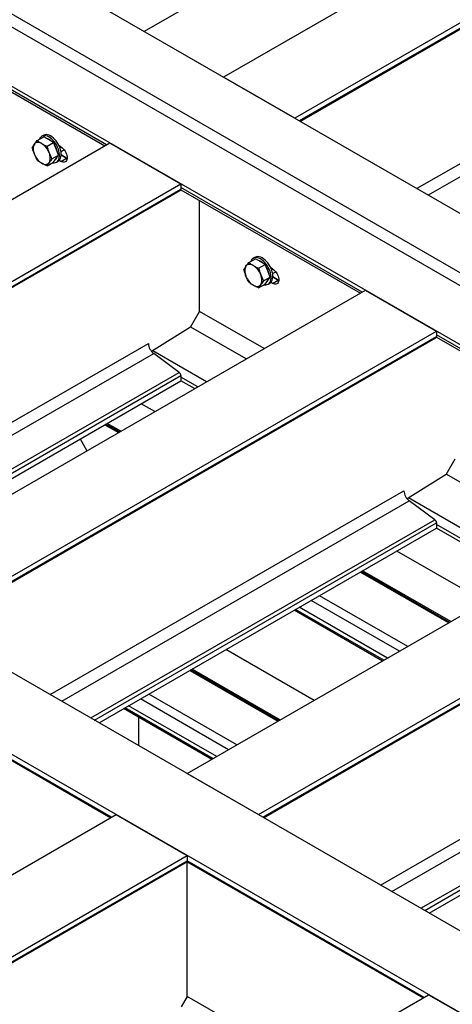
# Model space of a CAD drawing. Header units: millimetres. Extents: x 0 to 25230, y 0 to 17820.
# Tile 197 of 244: x 16445 to 16982, y 12108 to 13333. Entities that reach past the tile are written whole.
import ezdxf

# ---------------------------------------------------------------- set-up
doc = ezdxf.new("R2010")
doc.units = ezdxf.units.MM
doc.linetypes.add('SLD-Sólida', pattern=[0])
doc.layers.add('REFERÊNCIAS', color=9, linetype='SLD-Sólida')

msp = doc.modelspace()

# ---------------------------------------------------------------- linework, layer by layer
at = {"layer": 'REFERÊNCIAS', "linetype": 'SLD-Sólida', "lineweight": 25, "ltscale": 30}
for p, q in [((17123.4, 13506.5), (16698.5, 13261.2)), ((17211.7, 13455.4), (16786.8, 13210.1)), ((17211.7, 13449), (16792.4, 13206.9)), ((16380.6, 13444.7), (20934.4, 10815.8)), ((16812.6, 13440.9), (16599.8, 13318.1)), ((16793.5, 13206.3), (17211, 13447.4)), ((20856.6, 10770.9), (16302.8, 13399.8)), ((16317, 13407.9), (20870.7, 10779.1)), ((20793, 10734.2), (16239.2, 13363)), ((16553.1, 13177.3), (16294.6, 13326.5)), ((16292.3, 13325.1), (16550.8, 13175.9)), ((16786.8, 13210.1), (16698.5, 13261.2)), ((17171.4, 13257), (16938.6, 13122.6)), ((17177.9, 13244.4), (16952.7, 13114.4)), ((15925.7, 12815), (16557, 13179.5)), ((16466.9, 13182.5), (16475, 13187.2)), ((16474.4, 13188.9), (16472.3, 13187.7)), ((16481.1, 13183.6), (16475, 13187.2)), ((16479.1, 13175.4), (16487.2, 13180.1)), ((16487.2, 13180.1), (16481.1, 13183.6)), ((16490.3, 13172.2), (16487.2, 13180.1)), ((16557, 13179.5), (16645.4, 13128.5)), ((16493.4, 13164.3), (16490.3, 13172.2)), ((16496.4, 13174.5), (16494.2, 13175.8)), ((16496.5, 13168.7), (16500.4, 13171)), ((16500, 13170.8), (16500.9, 13170.3)), ((16479.1, 13150.9), (16487.2, 13155.6)), ((16485.2, 13159.6), (16493.4, 13164.3)), ((16487.2, 13155.6), (16490.3, 13160)), ((16490.3, 13160), (16493.4, 13164.3)), ((16490.8, 13155.6), (16492.9, 13156.9)), ((16496.4, 13156.5), (16494.2, 13157.8)), ((16496.4, 13156.5), (16503.5, 13160.6)), ((16503.5, 13160.6), (16496.7, 13164.5)), ((16496.7, 13164.5), (16503.5, 13160.6)), ((16503.5, 13160.6), (16504.2, 13161)), ((16504.1, 13160.3), (16503.5, 13160.6)), ((16503.5, 13160.6), (16504.1, 13160.3)), ((16503.5, 13160.6), (16503.5, 13160.6)), ((16014, 12764), (16645.4, 13128.5)), ((16019.6, 12760.8), (16645.4, 13122)), ((16020.7, 12760.2), (16644.7, 13120.4)), ((16645.3, 13121.3), (16868.3, 12992.6)), ((16645.4, 13128.5), (16645.4, 13122)), ((16870.6, 12994), (16645.4, 13124)), ((16668.7, 12969.7), (16668.7, 13107.8)), ((16729.7, 13030.7), (16737.9, 13035.4)), ((16737.3, 13037.1), (16735.2, 13035.9)), ((16744, 13031.9), (16737.9, 13035.4)), ((16750.1, 13028.4), (16744, 13031.9)), ((16742, 13023.7), (16750.1, 13028.4)), ((16753.2, 13020.5), (16750.1, 13028.4)), ((16756.2, 13012.6), (16753.2, 13020.5)), ((16759.3, 13022.8), (16757.1, 13024)), ((16748.1, 13007.9), (16756.2, 13012.6)), ((16750.1, 13003.9), (16753.2, 13008.2)), ((16753.2, 13008.2), (16756.2, 13012.6)), ((16759.3, 13017), (16763.2, 13019.2)), ((16759.3, 13004.8), (16766.3, 13008.9)), ((16759.6, 13012.8), (16766.4, 13008.9)), ((16766.3, 13008.9), (16759.6, 13012.7)), ((16762.9, 13019), (16763.7, 13018.5)), ((16767, 13008.5), (16766.3, 13008.9)), ((16766.3, 13008.9), (16766.4, 13008.9)), ((16766.4, 13008.9), (16767, 13009.3)), ((16766.4, 13008.9), (16767, 13008.5)), ((20161.6, 10369.7), (15607.8, 12998.5)), ((16243.1, 12631.8), (16874.5, 12996.2)), ((16742, 12999.2), (16750.1, 13003.9)), ((16753.7, 13003.9), (16755.8, 13005.1)), ((16759.3, 13004.8), (16757.1, 13006.1)), ((16874.5, 12996.2), (16962.9, 12945.2)), ((16657.4, 12950.2), (16668.7, 12969.7)), ((16748.7, 12923.6), (16668.7, 12969.8)), ((20073.2, 10318.7), (15519.4, 12947.5)), ((16657.4, 12950.2), (16608.9, 12920.1)), ((16726.5, 12910.8), (16657.6, 12950.5)), ((16331.5, 12580.7), (16962.9, 12945.2)), ((16337.1, 12577.5), (16962.9, 12938.8)), ((16338.2, 12576.9), (16962.2, 12937.1)), ((16962.8, 12938), (17278.4, 12755.9)), ((16962.9, 12945.2), (16962.9, 12938.8)), ((17280.7, 12757.2), (16962.9, 12940.7)), ((16165.8, 12676.4), (16605, 12930)), ((16179.9, 12668.3), (16611.6, 12917.5)), ((16677.4, 12882.4), (16610.5, 12921)), ((16643.3, 12894.1), (16611.6, 12917.5)), ((16216, 12647.5), (16643.3, 12894.1)), ((16220.6, 12644.8), (16645.4, 12890)), ((16645.4, 12890), (16645.4, 12883.5)), ((16666.3, 12876), (16645.4, 12888.1)), ((16226.2, 12641.5), (16645.4, 12883.5)), ((16662.4, 12873.8), (16645.4, 12883.5)), ((16613, 12845.3), (16596.1, 12855.1)), ((16551, 12829), (16567.9, 12819.3)), ((16569, 12819.9), (16552, 12829.6)), ((16570.6, 12820.8), (16553.7, 12830.6)), ((16520.2, 12811.3), (16528.7, 12796.6)), ((16974.9, 12766.9), (16986.2, 12786.5)), ((16974.9, 12766.9), (16926.4, 12736.8)), ((17136.6, 12674), (16975.1, 12767.3)), ((16653.3, 12395), (17284.6, 12759.5)), ((16483.2, 12493.2), (16922.5, 12746.8)), ((17087.5, 12645.7), (16928, 12737.8)), ((16497.4, 12485), (16929.1, 12734.2)), ((16960.7, 12710.8), (16929.1, 12734.2)), ((16533.5, 12464.2), (16960.7, 12710.8)), ((16538.1, 12461.5), (16962.9, 12706.7)), ((16741.7, 12344), (17373, 12708.5)), ((16747.2, 12340.7), (17373, 12702)), ((16962.9, 12706.7), (16962.9, 12700.3)), ((17076.4, 12639.3), (16962.9, 12704.8)), ((16543.7, 12458.3), (16962.9, 12700.3)), ((16748.3, 12340.1), (17372.3, 12700.4)), ((17072.5, 12637), (16962.9, 12700.3)), ((17023.1, 12608.5), (16913.6, 12671.8)), ((16868.5, 12645.7), (16978.1, 12582.5)), ((16979.1, 12583.1), (16869.5, 12646.3)), ((16980.7, 12584), (16871.1, 12647.3)), ((16927.1, 12553.1), (16817.5, 12616.3)), ((16916.8, 12547.1), (16807.2, 12610.4)), ((16895.9, 12535), (16786.3, 12598.3)), ((16897.5, 12536), (16787.9, 12599.2)), ((16902.1, 12538.6), (16792.5, 12601.9)), ((16811, 12486.1), (16701.4, 12549.3)), ((16242.9, 12522.2), (16558.3, 12340.1)), ((16559.3, 12340.7), (16243.1, 12523.3)), ((16656.4, 12523.3), (16765.9, 12460)), ((16767, 12460.6), (16657.4, 12523.9)), ((16768.6, 12461.6), (16659, 12524.8)), ((16893.4, 12256.4), (17332.7, 12510)), ((16715, 12430.6), (16605.4, 12493.9)), ((16907.5, 12248.2), (17339.2, 12497.5)), ((16704.6, 12424.7), (16595.1, 12487.9)), ((16683.7, 12412.6), (16574.2, 12475.8)), ((16685.3, 12413.5), (16575.8, 12476.8)), ((16689.9, 12416.2), (16580.4, 12479.4)), ((16943.6, 12227.4), (17370.9, 12474.1)), ((16948.2, 12224.7), (17373, 12470)), ((16593.1, 12429.7), (16593.1, 12464.9)), ((16953.8, 12221.5), (17373, 12463.5)), ((16653.3, 12395), (16741.7, 12344)), ((16122.9, 12088.8), (16564.9, 12344)), ((16564.9, 12344), (16653.3, 12292.9)), ((16211.3, 12037.8), (16653.3, 12292.9)), ((16216.9, 12034.6), (16653.3, 12286.5)), ((16218, 12034), (16652.5, 12284.9)), ((16653, 12285.4), (16946.5, 12116)), ((16653.3, 12292.9), (16653.3, 12286.5)), ((16947.5, 12116.6), (16653.3, 12286.5)), ((16653.3, 12117.8), (16653.3, 12285.3)), ((16511.1, 11864.7), (16953.1, 12119.9)), ((16653.3, 12117.8), (16645.7, 12104.7)), ((16801.4, 12032.3), (16653.3, 12117.8)), ((16953.1, 12119.9), (17041.5, 12068.8))]:
    msp.add_line(p, q, dxfattribs=at)
at = {"layer": 'REFERÊNCIAS', "linetype": 'SLD-Sólida', "lineweight": 25, "ltscale": 30, "flags": 128}
for points in [[(16472.6, 13178.7), (16471.2, 13179.4), (16469.8, 13179.9), (16468.5, 13180.1), (16467.3, 13180.1), (16466.1, 13179.9), (16465.1, 13179.4), (16464.1, 13178.8), (16463.4, 13177.9)], [(16476.5, 13189.7), (16475.1, 13189.2), (16474.4, 13188.9)], [(16486, 13154.9), (16486.3, 13154.8), (16487.9, 13154.8), (16489.5, 13155.1), (16490.8, 13155.6), (16492, 13156.5), (16493, 13157.7), (16493.8, 13159.2), (16494.3, 13160.9), (16494.6, 13162.9), (16494.6, 13164.9), (16494.4, 13167.2), (16493.9, 13169.5), (16493.2, 13171.8), (16492.2, 13174.2), (16491.1, 13176.5), (16489.8, 13178.7), (16488.3, 13180.7), (16486.6, 13182.6), (16484.9, 13184.3), (16483.1, 13185.7), (16481.3, 13186.9), (16479.5, 13187.8), (16477.7, 13188.3), (16476, 13188.5), (16474.4, 13188.4), (16474.4, 13188.4)], [(16492.9, 13156.9), (16492.9, 13156.9), (16494.1, 13157.8), (16495.1, 13159), (16495.9, 13160.4), (16496.4, 13162.2), (16496.7, 13164.1), (16496.7, 13166.2), (16496.5, 13168.4), (16496, 13170.7), (16495.3, 13173.1), (16494.4, 13175.4), (16493.2, 13177.7), (16491.9, 13179.9), (16490.4, 13182), (16488.7, 13183.9), (16487, 13185.5), (16485.2, 13187), (16483.4, 13188.1), (16481.6, 13189), (16479.8, 13189.5), (16478.1, 13189.8), (16476.5, 13189.7)], [(16463.4, 13177.9), (16462.8, 13176.8), (16462.3, 13175.5), (16462, 13174.1), (16461.9, 13172.6), (16462, 13170.9), (16462.3, 13169.2), (16462.8, 13167.4), (16463.4, 13165.6)], [(16481.7, 13155), (16482.4, 13156.1), (16482.8, 13157.4), (16483.1, 13158.8), (16483.2, 13160.3), (16483.1, 13162), (16482.8, 13163.7), (16482.4, 13165.5), (16481.7, 13167.3)], [(16496.4, 13174.5), (16497.8, 13173.5), (16499.2, 13172.3), (16500.5, 13170.8), (16501.6, 13169.1), (16502.6, 13167.4), (16503.4, 13165.5), (16503.9, 13163.7), (16504.1, 13161.9), (16504.1, 13160.2), (16503.9, 13158.8), (16503.4, 13157.5), (16502.6, 13156.5), (16501.6, 13155.9), (16500.5, 13155.5), (16499.2, 13155.5), (16497.8, 13155.9), (16496.4, 13156.5)], [(16472.6, 13154.2), (16473.9, 13153.5), (16475.3, 13153), (16476.6, 13152.8), (16477.9, 13152.8), (16479, 13153), (16480.1, 13153.5), (16481, 13154.1), (16481.7, 13155)], [(16739.4, 13037.9), (16737.9, 13037.5), (16737.3, 13037.1)], [(16748.8, 13003.1), (16749.1, 13003.1), (16750.8, 13003), (16752.3, 13003.3), (16753.7, 13003.9), (16754.9, 13004.8), (16755.9, 13006), (16756.6, 13007.5), (16757.2, 13009.2), (16757.5, 13011.1), (16757.5, 13013.2), (16757.3, 13015.4), (16756.8, 13017.7), (16756.1, 13020.1), (16755.1, 13022.4), (16754, 13024.7), (16752.6, 13026.9), (16751.1, 13029), (16749.5, 13030.9), (16747.8, 13032.6), (16746, 13034), (16744.2, 13035.2), (16742.3, 13036), (16740.6, 13036.6), (16738.9, 13036.8), (16737.3, 13036.7), (16737.3, 13036.7)], [(16755.8, 13005.1), (16755.8, 13005.1), (16757, 13006), (16758, 13007.2), (16758.8, 13008.7), (16759.3, 13010.4), (16759.6, 13012.3), (16759.6, 13014.4), (16759.4, 13016.6), (16758.9, 13018.9), (16758.2, 13021.3), (16757.2, 13023.6), (16756.1, 13025.9), (16754.7, 13028.2), (16753.2, 13030.2), (16751.6, 13032.1), (16749.9, 13033.8), (16748.1, 13035.2), (16746.3, 13036.4), (16744.5, 13037.2), (16742.7, 13037.8), (16741, 13038), (16739.4, 13037.9)], [(16726.2, 13026.1), (16725.6, 13025.1), (16725.2, 13023.8), (16724.9, 13022.4), (16724.8, 13020.8), (16724.9, 13019.2), (16725.2, 13017.5), (16725.6, 13015.7), (16726.2, 13013.9)], [(16735.4, 13027), (16734, 13027.7), (16732.7, 13028.1), (16731.4, 13028.4), (16730.1, 13028.4), (16729, 13028.2), (16727.9, 13027.7), (16727, 13027), (16726.2, 13026.1)], [(16759.3, 13022.8), (16760.7, 13021.8), (16762.1, 13020.5), (16763.4, 13019.1), (16764.5, 13017.4), (16765.5, 13015.6), (16766.2, 13013.8), (16766.7, 13011.9), (16767, 13010.1), (16767, 13008.5), (16766.7, 13007), (16766.2, 13005.8), (16765.5, 13004.8), (16764.5, 13004.1), (16763.4, 13003.8), (16762.1, 13003.8), (16760.7, 13004.1), (16759.3, 13004.8)], [(16744.6, 13003.3), (16745.2, 13004.4), (16745.7, 13005.6), (16745.9, 13007), (16746, 13008.6), (16745.9, 13010.2), (16745.7, 13012), (16745.2, 13013.7), (16744.6, 13015.5)], [(16735.4, 13002.5), (16736.8, 13001.8), (16738.2, 13001.3), (16739.5, 13001), (16740.7, 13001), (16741.9, 13001.3), (16742.9, 13001.7), (16743.8, 13002.4), (16744.6, 13003.3)]]:
    msp.add_lwpolyline(points, dxfattribs=at)
at = {"layer": 'REFERÊNCIAS', "linetype": 'SLD-Sólida', "lineweight": 25, "ltscale": 900}
for centre, radius, start, end in [((16475.8, 13181.7), 6.87, 101.4164, 161.6207), ((16460.1, 13159.3), 23, 20.2271, 57.362), ((16474.7, 13171.5), 14.2, 45.7481, 74.2573), ((16468.8, 13164.1), 23.5, 9.238, 33.1733), ((16485, 13173.6), 23, 200.2271, 237.362), ((16485.9, 13163.7), 5.98, 309.3721, 340.4266), ((16643.6, 13121.9), 1.78, 305.5182, 5.794), ((16738.6, 13029.9), 6.87, 101.4164, 161.6207), ((16737.6, 13019.7), 14.2, 45.7481, 74.2573), ((16723, 13007.6), 23, 20.2271, 57.362), ((16731.7, 13012.4), 23.5, 9.238, 33.1733), ((16747.8, 13021.8), 23, 200.2271, 237.362), ((16748.7, 13012), 5.98, 309.3721, 340.4266), ((16961.1, 12938.6), 1.78, 305.5182, 5.794), ((16621.9, 12930.9), 16.9, 182.8744, 232.5131), ((16639.9, 12889.7), 5.56, 2.8744, 52.5131), ((16939.4, 12747.6), 16.9, 182.8744, 232.5131), ((16957.4, 12706.4), 5.56, 2.8744, 52.5131), ((16651.5, 12286.3), 1.78, 305.5182, 5.794)]:
    msp.add_arc(centre, radius, start, end, dxfattribs=at)
at = {"layer": 'REFERÊNCIAS', "linetype": 'SLD-Sólida', "lineweight": 25, "ltscale": 30}
for points, knots in [([(16463.4, 13177.9), (16463.9, 13178.6), (16465, 13180.1), (16466.2, 13181.7), (16466.9, 13182.5)], [0, 0, 0, 0, 0.498791, 1, 1, 1, 1]), ([(16466.9, 13182.5), (16467.8, 13181.8), (16469.5, 13180.5), (16471.6, 13179.3), (16472.6, 13178.7)], [0, 0, 0, 0, 0.498963, 1, 1, 1, 1]), ([(16472.6, 13178.7), (16474.1, 13177.8), (16476.2, 13176.7), (16478.5, 13175.7), (16479.1, 13175.4)], [0, 0, 0, 0, 0.748327, 1, 1, 1, 1]), ([(16460.7, 13173.8), (16461.1, 13174.4), (16461.9, 13175.7), (16462.9, 13177.2), (16463.4, 13177.9)], [0, 0, 0, 0, 0.498963, 1, 1, 1, 1]), ([(16463.4, 13165.6), (16462.9, 13167), (16461.9, 13169.6), (16461.1, 13172.4), (16460.7, 13173.8)], [0, 0, 0, 0, 0.498791, 1, 1, 1, 1]), ([(16479.1, 13175.4), (16479.5, 13174), (16480.3, 13171.3), (16481.2, 13168.6), (16481.7, 13167.3)], [0, 0, 0, 0, 0.498963, 1, 1, 1, 1]), ([(16481.7, 13167.3), (16482.3, 13166), (16483.3, 13163.4), (16484.6, 13160.9), (16485.2, 13159.6)], [0, 0, 0, 0, 0.498791, 1, 1, 1, 1]), ([(16466.9, 13158), (16466.2, 13159.2), (16465, 13161.7), (16463.9, 13164.3), (16463.4, 13165.6)], [0, 0, 0, 0, 0.498963, 1, 1, 1, 1]), ([(16472.6, 13154.2), (16471.6, 13154.8), (16469.6, 13156), (16467.8, 13157.3), (16466.9, 13158)], [0, 0, 0, 0, 0.498791, 1, 1, 1, 1]), ([(16479.1, 13150.9), (16478.5, 13151.2), (16476.2, 13152.2), (16474.1, 13153.4), (16472.6, 13154.2)], [0, 0, 0, 0, 0.251673, 1, 1, 1, 1]), ([(16481.7, 13155), (16481.3, 13154.3), (16480.3, 13152.9), (16479.5, 13151.6), (16479.1, 13150.9)], [0, 0, 0, 0, 0.498791, 1, 1, 1, 1]), ([(16485.2, 13159.6), (16484.6, 13158.8), (16483.3, 13157.3), (16482.3, 13155.8), (16481.7, 13155)], [0, 0, 0, 0, 0.498963, 1, 1, 1, 1]), ([(16723.6, 13022), (16724, 13022.7), (16724.8, 13024), (16725.7, 13025.4), (16726.2, 13026.1)], [0, 0, 0, 0, 0.498963, 1, 1, 1, 1]), ([(16726.2, 13013.9), (16725.7, 13015.2), (16724.8, 13017.9), (16724, 13020.6), (16723.6, 13022)], [0, 0, 0, 0, 0.498791, 1, 1, 1, 1]), ([(16726.2, 13026.1), (16726.8, 13026.9), (16727.8, 13028.4), (16729.1, 13029.9), (16729.7, 13030.7)], [0, 0, 0, 0, 0.498791, 1, 1, 1, 1]), ([(16729.7, 13030.7), (16730.6, 13030.1), (16732.4, 13028.8), (16734.4, 13027.6), (16735.4, 13027)], [0, 0, 0, 0, 0.498963, 1, 1, 1, 1]), ([(16735.4, 13027), (16737, 13026.1), (16739.1, 13025), (16741.4, 13023.9), (16742, 13023.7)], [0, 0, 0, 0, 0.748327, 1, 1, 1, 1]), ([(16742, 13023.7), (16742.4, 13022.3), (16743.1, 13019.5), (16744.1, 13016.9), (16744.6, 13015.5)], [0, 0, 0, 0, 0.498963, 1, 1, 1, 1]), ([(16729.7, 13006.2), (16729.1, 13007.5), (16727.8, 13010), (16726.8, 13012.6), (16726.2, 13013.9)], [0, 0, 0, 0, 0.498963, 1, 1, 1, 1]), ([(16744.6, 13015.5), (16745.1, 13014.2), (16746.2, 13011.6), (16747.5, 13009.1), (16748.1, 13007.9)], [0, 0, 0, 0, 0.498791, 1, 1, 1, 1]), ([(16748.1, 13007.9), (16747.5, 13007.1), (16746.2, 13005.5), (16745.1, 13004), (16744.6, 13003.3)], [0, 0, 0, 0, 0.498963, 1, 1, 1, 1]), ([(16735.4, 13002.5), (16734.4, 13003.1), (16732.4, 13004.3), (16730.6, 13005.6), (16729.7, 13006.2)], [0, 0, 0, 0, 0.498791, 1, 1, 1, 1]), ([(16742, 12999.2), (16741.4, 12999.4), (16739.1, 13000.5), (16737, 13001.6), (16735.4, 13002.5)], [0, 0, 0, 0, 0.251673, 1, 1, 1, 1]), ([(16744.6, 13003.3), (16744.1, 13002.6), (16743.1, 13001.1), (16742.4, 12999.8), (16742, 12999.2)], [0, 0, 0, 0, 0.498791, 1, 1, 1, 1])]:
    msp.add_open_spline(points, degree=3, knots=knots, dxfattribs=at)

doc.saveas('drawing.dxf')
